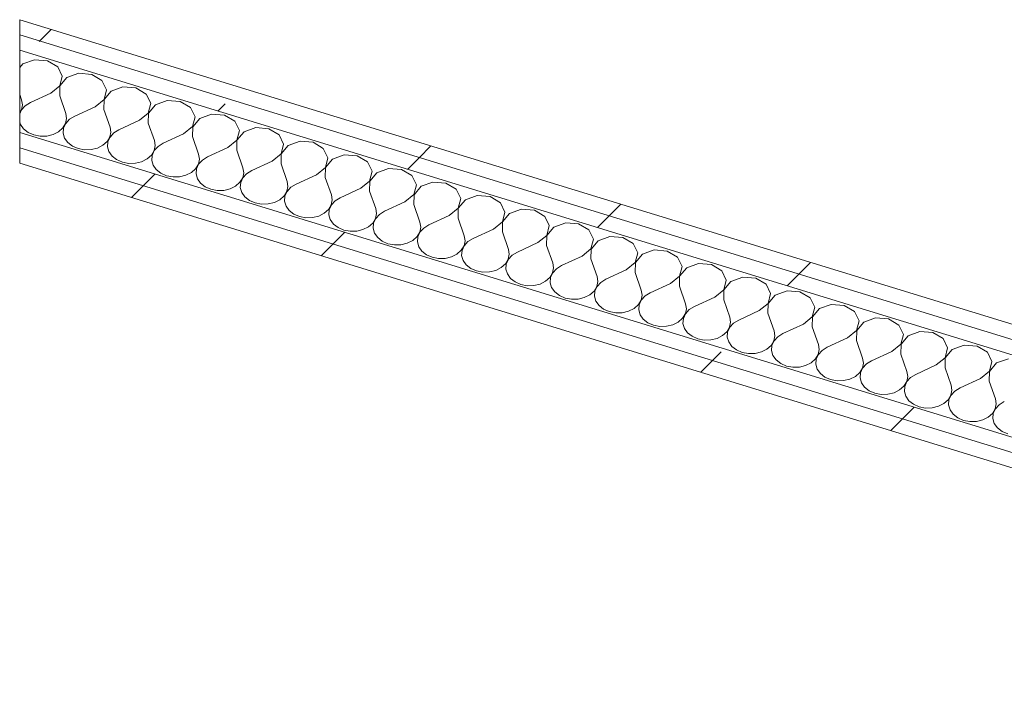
# Model space of a CAD drawing. Header units: millimetres. Extents: x -2220 to 52371, y -4077 to 6953.
# Tile 1 of 228: x -2220 to -1491, y -3792 to -3293. Entities that reach past the tile are written whole.
import ezdxf

# ---------------------------------------------------------------- set-up
doc = ezdxf.new("R2010")
doc.units = ezdxf.units.MM
doc.header["$MEASUREMENT"] = 0
doc.linetypes.add('Wipeout_Contour', pattern=[1000, 0, -1000])
doc.layers.add('Nuevo_08_E_Envans secs', color=7, linetype='Continuous')
doc.layers.add('Nuevo_08_E_Envans secs_Pluma_Nº__1', color=7, linetype='Continuous', lineweight=5)
doc.layers.add('Nuevo_08_E_Envans secs_Pluma_Nº__102', color=7, linetype='Continuous', lineweight=5, true_color=0xcccccc)
doc.layers.add('Nuevo_08_E_Envans secs_Pluma_Nº__177', color=7, linetype='Continuous', lineweight=15, true_color=0xf7e046)
pattern_1 = [(45, (0, 0), (-183.848, 183.848), [195, -65]), (45, (7e-14, 183.85), (-183.848, 183.848), [195, -65])]

# ---------------------------------------------------------------- blocks, each defined once
blk = doc.blocks.new('*X171')
at = {"layer": 'Nuevo_08_E_Envans secs_Pluma_Nº__102', "color": 254, "linetype": 'Continuous', "lineweight": 5, "true_color": 0xcccccc}
for p, q in [((-2218.14, -3325.62), (-2220.36, -3328.25)), ((-2209.42, -3322.43), (-2218.14, -3325.62)), ((-2199.81, -3323.22), (-2209.42, -3322.43)), ((-2192.17, -3327.73), (-2199.81, -3323.22)), ((-2188.8, -3334.62), (-2192.17, -3327.73)), ((-2176.62, -3332.5), (-2185.33, -3335.68)), ((-2167.01, -3333.28), (-2176.62, -3332.5)), ((-2159.37, -3337.79), (-2167.01, -3333.28)), ((-2190.69, -3341.84), (-2188.8, -3334.62)), ((-2185.33, -3335.68), (-2190.55, -3341.88)), ((-2155.99, -3344.69), (-2159.37, -3337.79)), ((-2220.36, -3348.21), (-2218.97, -3352.18)), ((-2197.28, -3347.22), (-2212.41, -3354.19)), ((-2197.28, -3347.22), (-2190.69, -3341.84)), ((-2190.55, -3341.88), (-2190.71, -3349.23)), ((-2157.88, -3351.9), (-2155.99, -3344.69)), ((-2152.53, -3345.75), (-2157.75, -3351.94)), ((-2143.81, -3342.57), (-2152.53, -3345.75)), ((-2134.2, -3343.35), (-2143.81, -3342.57)), ((-2126.57, -3347.86), (-2134.2, -3343.35)), ((-2123.19, -3354.75), (-2126.57, -3347.86)), ((-2219.13, -3359.53), (-2218.38, -3355.86)), ((-2218.38, -3355.86), (-2218.97, -3352.18)), ((-2212.41, -3354.19), (-2216.2, -3356.53)), ((-2190.71, -3349.23), (-2186.17, -3362.24)), ((-2164.47, -3357.29), (-2157.88, -3351.9)), ((-2157.75, -3351.94), (-2157.91, -3359.3)), ((-2125.08, -3361.97), (-2123.19, -3354.75)), ((-2119.72, -3355.82), (-2124.94, -3362.01)), ((-2111.01, -3352.64), (-2119.72, -3355.82)), ((-2101.4, -3353.42), (-2111.01, -3352.64)), ((-2093.76, -3357.93), (-2101.4, -3353.42)), ((-2220.36, -3361.55), (-2219.13, -3359.53)), ((-2219, -3359.57), (-2220.36, -3362.54)), ((-2216.2, -3356.53), (-2219, -3359.57)), ((-2185.57, -3365.93), (-2186.17, -3362.24)), ((-2164.47, -3357.29), (-2179.61, -3364.26)), ((-2157.91, -3359.3), (-2153.36, -3372.31)), ((-2131.67, -3367.35), (-2125.08, -3361.97)), ((-2124.94, -3362.01), (-2125.1, -3369.37)), ((-2090.38, -3364.82), (-2093.76, -3357.93)), ((-2078.2, -3362.7), (-2086.92, -3365.88)), ((-2068.59, -3363.49), (-2078.2, -3362.7)), ((-2060.96, -3368), (-2068.59, -3363.49)), ((-2220.36, -3368.61), (-2219.83, -3370.41)), ((-2219.83, -3370.41), (-2217.51, -3373.68)), ((-2188.37, -3372.97), (-2186.33, -3369.6)), ((-2186.2, -3369.64), (-2187.8, -3373.15)), ((-2186.33, -3369.6), (-2185.57, -3365.93)), ((-2183.39, -3366.6), (-2186.2, -3369.64)), ((-2179.61, -3364.26), (-2183.39, -3366.6)), ((-2131.67, -3367.35), (-2146.8, -3374.32)), ((-2125.1, -3369.37), (-2120.56, -3382.38)), ((-2092.27, -3372.04), (-2090.38, -3364.82)), ((-2086.92, -3365.88), (-2092.14, -3372.08)), ((-2057.58, -3374.89), (-2060.96, -3368)), ((-2217.51, -3373.68), (-2214.11, -3376.34)), ((-2214.11, -3376.34), (-2209.88, -3378.19)), ((-2209.88, -3378.19), (-2205.14, -3379.09)), ((-2200.26, -3378.97), (-2195.62, -3377.85)), ((-2195.62, -3377.85), (-2191.55, -3375.79)), ((-2191.55, -3375.79), (-2188.37, -3372.97)), ((-2187.8, -3373.15), (-2188.08, -3376.86)), ((-2188.08, -3376.86), (-2187.03, -3380.48)), ((-2153.52, -3379.67), (-2152.77, -3376)), ((-2150.59, -3376.67), (-2153.39, -3379.71)), ((-2152.77, -3376), (-2153.36, -3372.31)), ((-2146.8, -3374.32), (-2150.59, -3376.67)), ((-2098.86, -3377.42), (-2114, -3384.39)), ((-2098.86, -3377.42), (-2092.27, -3372.04)), ((-2092.14, -3372.08), (-2092.3, -3379.44)), ((-2059.47, -3382.11), (-2057.58, -3374.89)), ((-2054.11, -3375.95), (-2059.33, -3382.15)), ((-2045.4, -3372.77), (-2054.11, -3375.95)), ((-2035.79, -3373.55), (-2045.4, -3372.77)), ((-2028.15, -3378.06), (-2035.79, -3373.55)), ((-2024.77, -3384.96), (-2028.15, -3378.06)), ((-2205.14, -3379.09), (-2200.26, -3378.97)), ((-2187.03, -3380.48), (-2184.71, -3383.75)), ((-2184.71, -3383.75), (-2181.3, -3386.41)), ((-2158.74, -3385.86), (-2155.57, -3383.04)), ((-2155.57, -3383.04), (-2153.52, -3379.67)), ((-2155, -3383.22), (-2155.28, -3386.92)), ((-2153.39, -3379.71), (-2155, -3383.22)), ((-2119.97, -3386.06), (-2120.56, -3382.38)), ((-2114, -3384.39), (-2117.78, -3386.73)), ((-2092.3, -3379.44), (-2087.75, -3392.44)), ((-2066.06, -3387.49), (-2059.47, -3382.11)), ((-2059.33, -3382.15), (-2059.5, -3389.5)), ((-2026.66, -3392.17), (-2024.77, -3384.96)), ((-2012.59, -3382.84), (-2021.31, -3386.02)), ((-2002.98, -3383.62), (-2012.59, -3382.84)), ((-1995.35, -3388.13), (-2002.98, -3383.62)), ((-2181.3, -3386.41), (-2177.07, -3388.26)), ((-2177.07, -3388.26), (-2172.34, -3389.16)), ((-2172.34, -3389.16), (-2167.46, -3389.04)), ((-2167.46, -3389.04), (-2162.81, -3387.91)), ((-2162.81, -3387.91), (-2158.74, -3385.86)), ((-2155.28, -3386.92), (-2154.22, -3390.55)), ((-2154.22, -3390.55), (-2151.9, -3393.82)), ((-2122.76, -3393.11), (-2120.72, -3389.73)), ((-2120.59, -3389.77), (-2122.19, -3393.28)), ((-2120.72, -3389.73), (-2119.97, -3386.06)), ((-2117.78, -3386.73), (-2120.59, -3389.77)), ((-2087.16, -3396.13), (-2087.75, -3392.44)), ((-2066.06, -3387.49), (-2081.19, -3394.46)), ((-2059.5, -3389.5), (-2054.95, -3402.51)), ((-2033.25, -3397.56), (-2026.66, -3392.17)), ((-2026.53, -3392.21), (-2026.69, -3399.57)), ((-2021.31, -3386.02), (-2026.53, -3392.21)), ((-1991.97, -3395.02), (-1995.35, -3388.13)), ((-2151.9, -3393.82), (-2148.5, -3396.48)), ((-2148.5, -3396.48), (-2144.27, -3398.33)), ((-2144.27, -3398.33), (-2139.53, -3399.23)), ((-2139.53, -3399.23), (-2134.66, -3399.11)), ((-2134.66, -3399.11), (-2130.01, -3397.98)), ((-2130.01, -3397.98), (-2125.94, -3395.93)), ((-2125.94, -3395.93), (-2122.76, -3393.11)), ((-2122.19, -3393.28), (-2122.47, -3396.99)), ((-2122.47, -3396.99), (-2121.42, -3400.62)), ((-2089.96, -3403.17), (-2087.91, -3399.8)), ((-2087.78, -3399.84), (-2089.39, -3403.35)), ((-2087.91, -3399.8), (-2087.16, -3396.13)), ((-2084.98, -3396.8), (-2087.78, -3399.84)), ((-2081.19, -3394.46), (-2084.98, -3396.8)), ((-2033.25, -3397.56), (-2048.39, -3404.53)), ((-2026.69, -3399.57), (-2022.14, -3412.58)), ((-1993.86, -3402.24), (-1991.97, -3395.02)), ((-1988.51, -3396.09), (-1993.72, -3402.28)), ((-1979.79, -3392.91), (-1988.51, -3396.09)), ((-1970.18, -3393.69), (-1979.79, -3392.91)), ((-1962.54, -3398.2), (-1970.18, -3393.69)), ((-1959.16, -3405.09), (-1962.54, -3398.2)), ((-2121.42, -3400.62), (-2119.1, -3403.88)), ((-2119.1, -3403.88), (-2115.69, -3406.54)), ((-2115.69, -3406.54), (-2111.46, -3408.4)), ((-2097.2, -3408.05), (-2093.13, -3406)), ((-2093.13, -3406), (-2089.96, -3403.17)), ((-2089.39, -3403.35), (-2089.67, -3407.06)), ((-2089.67, -3407.06), (-2088.61, -3410.68)), ((-2055.11, -3409.87), (-2054.36, -3406.2)), ((-2052.17, -3406.87), (-2054.98, -3409.91)), ((-2054.36, -3406.2), (-2054.95, -3402.51)), ((-2048.39, -3404.53), (-2052.17, -3406.87)), ((-2000.45, -3407.62), (-1993.86, -3402.24)), ((-1993.72, -3402.28), (-1993.89, -3409.64)), ((-1961.05, -3412.31), (-1959.16, -3405.09)), ((-1955.7, -3406.15), (-1960.92, -3412.35)), ((-1946.98, -3402.97), (-1955.7, -3406.15)), ((-1937.37, -3403.75), (-1946.98, -3402.97)), ((-1929.74, -3408.27), (-1937.37, -3403.75)), ((-2111.46, -3408.4), (-2106.73, -3409.3)), ((-2106.73, -3409.3), (-2101.85, -3409.18)), ((-2101.85, -3409.18), (-2097.2, -3408.05)), ((-2088.61, -3410.68), (-2086.29, -3413.95)), ((-2086.29, -3413.95), (-2082.89, -3416.61)), ((-2060.33, -3416.06), (-2057.15, -3413.24)), ((-2057.15, -3413.24), (-2055.11, -3409.87)), ((-2056.58, -3413.42), (-2056.87, -3417.13)), ((-2054.98, -3409.91), (-2056.58, -3413.42)), ((-2021.55, -3416.27), (-2022.14, -3412.58)), ((-2015.58, -3414.59), (-2019.37, -3416.94)), ((-2000.45, -3407.62), (-2015.58, -3414.59)), ((-1993.89, -3409.64), (-1989.34, -3422.65)), ((-1967.64, -3417.69), (-1961.05, -3412.31)), ((-1960.92, -3412.35), (-1961.08, -3419.71)), ((-1926.36, -3415.16), (-1929.74, -3408.27)), ((-1914.18, -3413.04), (-1922.9, -3416.22)), ((-1904.57, -3413.82), (-1914.18, -3413.04)), ((-1896.93, -3418.33), (-1904.57, -3413.82)), ((-2082.89, -3416.61), (-2078.66, -3418.46)), ((-2078.66, -3418.46), (-2073.92, -3419.36)), ((-2073.92, -3419.36), (-2069.05, -3419.24)), ((-2069.05, -3419.24), (-2064.4, -3418.12)), ((-2064.4, -3418.12), (-2060.33, -3416.06)), ((-2056.87, -3417.13), (-2055.81, -3420.75)), ((-2055.81, -3420.75), (-2053.49, -3424.02)), ((-2024.35, -3423.31), (-2022.3, -3419.94)), ((-2022.17, -3419.98), (-2023.78, -3423.48)), ((-2022.3, -3419.94), (-2021.55, -3416.27)), ((-2019.37, -3416.94), (-2022.17, -3419.98)), ((-1967.64, -3417.69), (-1982.78, -3424.66)), ((-1961.08, -3419.71), (-1956.53, -3432.71)), ((-1928.25, -3422.38), (-1926.36, -3415.16)), ((-1922.9, -3416.22), (-1928.11, -3422.42)), ((-1893.55, -3425.23), (-1896.93, -3418.33)), ((-2053.49, -3424.02), (-2050.08, -3426.68)), ((-2050.08, -3426.68), (-2045.85, -3428.53)), ((-2045.85, -3428.53), (-2041.12, -3429.43)), ((-2041.12, -3429.43), (-2036.24, -3429.31)), ((-2036.24, -3429.31), (-2031.59, -3428.18)), ((-2031.59, -3428.18), (-2027.52, -3426.13)), ((-2027.52, -3426.13), (-2024.35, -3423.31)), ((-2023.78, -3423.48), (-2024.06, -3427.19)), ((-2024.06, -3427.19), (-2023, -3430.82)), ((-1989.5, -3430), (-1988.75, -3426.33)), ((-1986.56, -3427), (-1989.37, -3430.04)), ((-1988.75, -3426.33), (-1989.34, -3422.65)), ((-1982.78, -3424.66), (-1986.56, -3427)), ((-1934.84, -3427.76), (-1949.97, -3434.73)), ((-1934.84, -3427.76), (-1928.25, -3422.38)), ((-1928.11, -3422.42), (-1928.28, -3429.77)), ((-1895.44, -3432.44), (-1893.55, -3425.23)), ((-1890.09, -3426.29), (-1895.31, -3432.48)), ((-1881.37, -3423.11), (-1890.09, -3426.29)), ((-1871.76, -3423.89), (-1881.37, -3423.11)), ((-1864.13, -3428.4), (-1871.76, -3423.89)), ((-1860.75, -3435.29), (-1864.13, -3428.4)), ((-2023, -3430.82), (-2020.68, -3434.09)), ((-2020.68, -3434.09), (-2017.28, -3436.75)), ((-1998.79, -3438.25), (-1994.72, -3436.2)), ((-1994.72, -3436.2), (-1991.54, -3433.38)), ((-1991.54, -3433.38), (-1989.5, -3430)), ((-1990.97, -3433.55), (-1991.26, -3437.26)), ((-1989.37, -3430.04), (-1990.97, -3433.55)), ((-1956.7, -3440.07), (-1955.94, -3436.4)), ((-1955.94, -3436.4), (-1956.53, -3432.71)), ((-1949.97, -3434.73), (-1953.76, -3437.07)), ((-1928.28, -3429.77), (-1923.73, -3442.78)), ((-1902.03, -3437.83), (-1895.44, -3432.44)), ((-1895.31, -3432.48), (-1895.47, -3439.84)), ((-1862.64, -3442.51), (-1860.75, -3435.29)), ((-1857.29, -3436.36), (-1862.51, -3442.55)), ((-1848.57, -3433.18), (-1857.29, -3436.36)), ((-1838.96, -3433.96), (-1848.57, -3433.18)), ((-1831.32, -3438.47), (-1838.96, -3433.96)), ((-2017.28, -3436.75), (-2013.05, -3438.6)), ((-2013.05, -3438.6), (-2008.31, -3439.5)), ((-2008.31, -3439.5), (-2003.44, -3439.38)), ((-2003.44, -3439.38), (-1998.79, -3438.25)), ((-1991.26, -3437.26), (-1990.2, -3440.89)), ((-1990.2, -3440.89), (-1987.88, -3444.15)), ((-1961.91, -3446.26), (-1958.74, -3443.44)), ((-1958.74, -3443.44), (-1956.7, -3440.07)), ((-1958.17, -3443.62), (-1958.45, -3447.33)), ((-1956.56, -3440.11), (-1958.17, -3443.62)), ((-1953.76, -3437.07), (-1956.56, -3440.11)), ((-1923.14, -3446.47), (-1923.73, -3442.78)), ((-1902.03, -3437.83), (-1917.17, -3444.79)), ((-1895.47, -3439.84), (-1890.92, -3452.85)), ((-1869.23, -3447.89), (-1862.64, -3442.51)), ((-1862.51, -3442.55), (-1862.67, -3449.91)), ((-1827.94, -3445.36), (-1831.32, -3438.47)), ((-1815.76, -3443.24), (-1824.48, -3446.42)), ((-1806.15, -3444.02), (-1815.76, -3443.24)), ((-1987.88, -3444.15), (-1984.47, -3446.81)), ((-1984.47, -3446.81), (-1980.24, -3448.66)), ((-1980.24, -3448.66), (-1975.51, -3449.56)), ((-1975.51, -3449.56), (-1970.63, -3449.45)), ((-1970.63, -3449.45), (-1965.98, -3448.32)), ((-1965.98, -3448.32), (-1961.91, -3446.26)), ((-1958.45, -3447.33), (-1957.39, -3450.95)), ((-1957.39, -3450.95), (-1955.07, -3454.22)), ((-1925.93, -3453.51), (-1923.89, -3450.14)), ((-1923.76, -3450.18), (-1925.36, -3453.69)), ((-1923.89, -3450.14), (-1923.14, -3446.47)), ((-1920.96, -3447.14), (-1923.76, -3450.18)), ((-1917.17, -3444.79), (-1920.96, -3447.14)), ((-1869.23, -3447.89), (-1884.36, -3454.86)), ((-1862.67, -3449.91), (-1858.12, -3462.92)), ((-1829.83, -3452.58), (-1827.94, -3445.36)), ((-1824.48, -3446.42), (-1829.7, -3452.62)), ((-1798.52, -3448.54), (-1806.15, -3444.02)), ((-1795.14, -3455.43), (-1798.52, -3448.54)), ((-1955.07, -3454.22), (-1951.67, -3456.88)), ((-1951.67, -3456.88), (-1947.44, -3458.73)), ((-1937.83, -3459.51), (-1933.18, -3458.38)), ((-1933.18, -3458.38), (-1929.11, -3456.33)), ((-1929.11, -3456.33), (-1925.93, -3453.51)), ((-1925.36, -3453.69), (-1925.65, -3457.4)), ((-1925.65, -3457.4), (-1924.59, -3461.02)), ((-1891.09, -3460.21), (-1890.33, -3456.54)), ((-1888.15, -3457.21), (-1890.95, -3460.25)), ((-1890.33, -3456.54), (-1890.92, -3452.85)), ((-1884.36, -3454.86), (-1888.15, -3457.21)), ((-1836.42, -3457.96), (-1851.56, -3464.93)), ((-1836.42, -3457.96), (-1829.83, -3452.58)), ((-1829.7, -3452.62), (-1829.86, -3459.97)), ((-1797.03, -3462.64), (-1795.14, -3455.43)), ((-1791.68, -3456.49), (-1796.9, -3462.69)), ((-1782.96, -3453.31), (-1791.68, -3456.49)), ((-1773.35, -3454.09), (-1782.96, -3453.31)), ((-1765.71, -3458.6), (-1773.35, -3454.09)), ((-1947.44, -3458.73), (-1942.7, -3459.63)), ((-1942.7, -3459.63), (-1937.83, -3459.51)), ((-1924.59, -3461.02), (-1922.27, -3464.29)), ((-1922.27, -3464.29), (-1918.86, -3466.95)), ((-1896.3, -3466.4), (-1893.13, -3463.58)), ((-1893.13, -3463.58), (-1891.09, -3460.21)), ((-1892.56, -3463.75), (-1892.84, -3467.46)), ((-1890.95, -3460.25), (-1892.56, -3463.75)), ((-1857.53, -3466.6), (-1858.12, -3462.92)), ((-1851.56, -3464.93), (-1855.35, -3467.27)), ((-1829.86, -3459.97), (-1825.31, -3472.98)), ((-1803.62, -3468.03), (-1797.03, -3462.64)), ((-1796.9, -3462.69), (-1797.06, -3470.04)), ((-1762.34, -3465.5), (-1765.71, -3458.6)), ((-1764.22, -3472.71), (-1762.34, -3465.5)), ((-1750.15, -3463.38), (-1758.87, -3466.56)), ((-1740.54, -3464.16), (-1750.15, -3463.38)), ((-1732.91, -3468.67), (-1740.54, -3464.16)), ((-1918.86, -3466.95), (-1914.63, -3468.8)), ((-1914.63, -3468.8), (-1909.9, -3469.7)), ((-1909.9, -3469.7), (-1905.02, -3469.58)), ((-1905.02, -3469.58), (-1900.37, -3468.45)), ((-1900.37, -3468.45), (-1896.3, -3466.4)), ((-1892.84, -3467.46), (-1891.78, -3471.09)), ((-1891.78, -3471.09), (-1889.46, -3474.36)), ((-1860.32, -3473.65), (-1858.28, -3470.27)), ((-1858.15, -3470.31), (-1859.75, -3473.82)), ((-1858.28, -3470.27), (-1857.53, -3466.6)), ((-1855.35, -3467.27), (-1858.15, -3470.31)), ((-1824.72, -3476.67), (-1825.31, -3472.98)), ((-1803.62, -3468.03), (-1818.75, -3475)), ((-1797.06, -3470.04), (-1792.51, -3483.05)), ((-1770.81, -3478.1), (-1764.22, -3472.71)), ((-1764.09, -3472.75), (-1764.25, -3480.11)), ((-1758.87, -3466.56), (-1764.09, -3472.75)), ((-1729.53, -3475.56), (-1732.91, -3468.67)), ((-1889.46, -3474.36), (-1886.06, -3477.02)), ((-1886.06, -3477.02), (-1881.83, -3478.87)), ((-1881.83, -3478.87), (-1877.09, -3479.77)), ((-1877.09, -3479.77), (-1872.22, -3479.65)), ((-1872.22, -3479.65), (-1867.57, -3478.52)), ((-1867.57, -3478.52), (-1863.5, -3476.47)), ((-1863.5, -3476.47), (-1860.32, -3473.65)), ((-1859.75, -3473.82), (-1860.04, -3477.53)), ((-1860.04, -3477.53), (-1858.98, -3481.16)), ((-1827.52, -3483.71), (-1825.48, -3480.34)), ((-1825.34, -3480.38), (-1826.95, -3483.89)), ((-1825.48, -3480.34), (-1824.72, -3476.67)), ((-1822.54, -3477.34), (-1825.34, -3480.38)), ((-1818.75, -3475), (-1822.54, -3477.34)), ((-1770.81, -3478.1), (-1785.95, -3485.06)), ((-1764.25, -3480.11), (-1759.7, -3493.12)), ((-1731.42, -3482.78), (-1729.53, -3475.56)), ((-1726.07, -3476.63), (-1731.29, -3482.82)), ((-1717.35, -3473.44), (-1726.07, -3476.63)), ((-1707.74, -3474.23), (-1717.35, -3473.44)), ((-1700.1, -3478.74), (-1707.74, -3474.23)), ((-1696.73, -3485.63), (-1700.1, -3478.74)), ((-1858.98, -3481.16), (-1856.66, -3484.42)), ((-1856.66, -3484.42), (-1853.25, -3487.08)), ((-1853.25, -3487.08), (-1849.02, -3488.93)), ((-1834.76, -3488.59), (-1830.7, -3486.53)), ((-1830.7, -3486.53), (-1827.52, -3483.71)), ((-1826.95, -3483.89), (-1827.23, -3487.6)), ((-1827.23, -3487.6), (-1826.17, -3491.22)), ((-1792.67, -3490.41), (-1791.92, -3486.74)), ((-1789.74, -3487.41), (-1792.54, -3490.45)), ((-1791.92, -3486.74), (-1792.51, -3483.05)), ((-1785.95, -3485.06), (-1789.74, -3487.41)), ((-1738.01, -3488.16), (-1731.42, -3482.78)), ((-1731.29, -3482.82), (-1731.45, -3490.18)), ((-1698.61, -3492.85), (-1696.73, -3485.63)), ((-1693.26, -3486.69), (-1698.48, -3492.89)), ((-1684.55, -3483.51), (-1693.26, -3486.69)), ((-1674.93, -3484.29), (-1684.55, -3483.51)), ((-1667.3, -3488.8), (-1674.93, -3484.29)), ((-1849.02, -3488.93), (-1844.29, -3489.83)), ((-1844.29, -3489.83), (-1839.41, -3489.72)), ((-1839.41, -3489.72), (-1834.76, -3488.59)), ((-1826.17, -3491.22), (-1823.85, -3494.49)), ((-1823.85, -3494.49), (-1820.45, -3497.15)), ((-1797.89, -3496.6), (-1794.71, -3493.78)), ((-1794.71, -3493.78), (-1792.67, -3490.41)), ((-1794.14, -3493.96), (-1794.43, -3497.66)), ((-1792.54, -3490.45), (-1794.14, -3493.96)), ((-1759.11, -3496.81), (-1759.7, -3493.12)), ((-1738.01, -3488.16), (-1753.14, -3495.13)), ((-1731.45, -3490.18), (-1726.9, -3503.19)), ((-1705.2, -3498.23), (-1698.61, -3492.85)), ((-1698.48, -3492.89), (-1698.64, -3500.24)), ((-1663.92, -3495.7), (-1667.3, -3488.8)), ((-1651.74, -3493.58), (-1660.46, -3496.76)), ((-1642.13, -3494.36), (-1651.74, -3493.58)), ((-1634.49, -3498.87), (-1642.13, -3494.36)), ((-1820.45, -3497.15), (-1816.22, -3499)), ((-1816.22, -3499), (-1811.48, -3499.9)), ((-1811.48, -3499.9), (-1806.61, -3499.78)), ((-1806.61, -3499.78), (-1801.96, -3498.65)), ((-1801.96, -3498.65), (-1797.89, -3496.6)), ((-1794.43, -3497.66), (-1793.37, -3501.29)), ((-1793.37, -3501.29), (-1791.05, -3504.56)), ((-1761.91, -3503.85), (-1759.87, -3500.48)), ((-1759.73, -3500.52), (-1761.34, -3504.02)), ((-1759.87, -3500.48), (-1759.11, -3496.81)), ((-1756.93, -3497.47), (-1759.73, -3500.52)), ((-1753.14, -3495.13), (-1756.93, -3497.47)), ((-1705.2, -3498.23), (-1720.34, -3505.2)), ((-1698.64, -3500.24), (-1694.1, -3513.25)), ((-1665.81, -3502.91), (-1663.92, -3495.7)), ((-1660.46, -3496.76), (-1665.68, -3502.95)), ((-1631.12, -3505.77), (-1634.49, -3498.87)), ((-1791.05, -3504.56), (-1787.64, -3507.22)), ((-1787.64, -3507.22), (-1783.41, -3509.07)), ((-1783.41, -3509.07), (-1778.68, -3509.97)), ((-1773.8, -3509.85), (-1769.15, -3508.72)), ((-1769.15, -3508.72), (-1765.09, -3506.67)), ((-1765.09, -3506.67), (-1761.91, -3503.85)), ((-1761.34, -3504.02), (-1761.62, -3507.73)), ((-1761.62, -3507.73), (-1760.56, -3511.36)), ((-1727.06, -3510.54), (-1726.31, -3506.87)), ((-1724.13, -3507.54), (-1726.93, -3510.58)), ((-1726.31, -3506.87), (-1726.9, -3503.19)), ((-1720.34, -3505.2), (-1724.13, -3507.54)), ((-1672.4, -3508.3), (-1687.53, -3515.27)), ((-1672.4, -3508.3), (-1665.81, -3502.91)), ((-1665.68, -3502.95), (-1665.84, -3510.31)), ((-1633, -3512.98), (-1631.12, -3505.77)), ((-1627.65, -3506.83), (-1632.87, -3513.02)), ((-1618.94, -3503.65), (-1627.65, -3506.83)), ((-1609.32, -3504.43), (-1618.94, -3503.65)), ((-1601.69, -3508.94), (-1609.32, -3504.43)), ((-1598.31, -3515.83), (-1601.69, -3508.94)), ((-1778.68, -3509.97), (-1773.8, -3509.85)), ((-1760.56, -3511.36), (-1758.24, -3514.63)), ((-1758.24, -3514.63), (-1754.84, -3517.29)), ((-1736.35, -3518.79), (-1732.28, -3516.74)), ((-1732.28, -3516.74), (-1729.1, -3513.92)), ((-1729.1, -3513.92), (-1727.06, -3510.54)), ((-1728.53, -3514.09), (-1728.82, -3517.8)), ((-1726.93, -3510.58), (-1728.53, -3514.09)), ((-1693.5, -3516.94), (-1694.1, -3513.25)), ((-1687.53, -3515.27), (-1691.32, -3517.61)), ((-1665.84, -3510.31), (-1661.29, -3523.32)), ((-1639.59, -3518.37), (-1633, -3512.98)), ((-1632.87, -3513.02), (-1633.03, -3520.38)), ((-1600.2, -3523.05), (-1598.31, -3515.83)), ((-1594.85, -3516.9), (-1600.07, -3523.09)), ((-1586.13, -3513.71), (-1594.85, -3516.9)), ((-1576.52, -3514.5), (-1586.13, -3513.71)), ((-1568.88, -3519.01), (-1576.52, -3514.5)), ((-1754.84, -3517.29), (-1750.61, -3519.14)), ((-1750.61, -3519.14), (-1745.88, -3520.04)), ((-1745.88, -3520.04), (-1741, -3519.92)), ((-1741, -3519.92), (-1736.35, -3518.79)), ((-1728.82, -3517.8), (-1727.76, -3521.43)), ((-1727.76, -3521.43), (-1725.44, -3524.69)), ((-1699.48, -3526.8), (-1696.3, -3523.98)), ((-1696.3, -3523.98), (-1694.26, -3520.61)), ((-1695.73, -3524.16), (-1696.01, -3527.87)), ((-1694.12, -3520.65), (-1695.73, -3524.16)), ((-1694.26, -3520.61), (-1693.5, -3516.94)), ((-1691.32, -3517.61), (-1694.12, -3520.65)), ((-1660.7, -3527.01), (-1661.29, -3523.32)), ((-1639.59, -3518.37), (-1654.73, -3525.33)), ((-1633.03, -3520.38), (-1628.49, -3533.39)), ((-1606.79, -3528.43), (-1600.2, -3523.05)), ((-1600.07, -3523.09), (-1600.23, -3530.45)), ((-1565.51, -3525.9), (-1568.88, -3519.01)), ((-1553.33, -3523.78), (-1562.04, -3526.96)), ((-1543.71, -3524.56), (-1553.33, -3523.78)), ((-1725.44, -3524.69), (-1722.04, -3527.35)), ((-1722.04, -3527.35), (-1717.8, -3529.2)), ((-1717.8, -3529.2), (-1713.07, -3530.1)), ((-1713.07, -3530.1), (-1708.19, -3529.99)), ((-1708.19, -3529.99), (-1703.54, -3528.86)), ((-1703.54, -3528.86), (-1699.48, -3526.8)), ((-1696.01, -3527.87), (-1694.95, -3531.49)), ((-1694.95, -3531.49), (-1692.63, -3534.76)), ((-1663.5, -3534.05), (-1661.45, -3530.68)), ((-1661.32, -3530.72), (-1662.92, -3534.23)), ((-1661.45, -3530.68), (-1660.7, -3527.01)), ((-1658.52, -3527.68), (-1661.32, -3530.72)), ((-1654.73, -3525.33), (-1658.52, -3527.68)), ((-1606.79, -3528.43), (-1621.92, -3535.4)), ((-1600.23, -3530.45), (-1595.68, -3543.46)), ((-1567.39, -3533.12), (-1565.51, -3525.9)), ((-1562.04, -3526.96), (-1567.26, -3533.16)), ((-1536.08, -3529.07), (-1543.71, -3524.56)), ((-1532.7, -3535.97), (-1536.08, -3529.07)), ((-1692.63, -3534.76), (-1689.23, -3537.42)), ((-1689.23, -3537.42), (-1685, -3539.27)), ((-1670.74, -3538.92), (-1666.67, -3536.87)), ((-1666.67, -3536.87), (-1663.5, -3534.05)), ((-1662.92, -3534.23), (-1663.21, -3537.93)), ((-1663.21, -3537.93), (-1662.15, -3541.56)), ((-1628.65, -3540.74), (-1627.89, -3537.07)), ((-1625.71, -3537.74), (-1628.52, -3540.79)), ((-1627.89, -3537.07), (-1628.49, -3533.39)), ((-1621.92, -3535.4), (-1625.71, -3537.74)), ((-1573.98, -3538.5), (-1589.12, -3545.47)), ((-1573.98, -3538.5), (-1567.39, -3533.12)), ((-1567.26, -3533.16), (-1567.42, -3540.51)), ((-1534.59, -3543.18), (-1532.7, -3535.97)), ((-1529.24, -3537.03), (-1534.46, -3543.22)), ((-1520.52, -3533.85), (-1529.24, -3537.03)), ((-1510.91, -3534.63), (-1520.52, -3533.85)), ((-1503.27, -3539.14), (-1510.91, -3534.63)), ((-1685, -3539.27), (-1680.27, -3540.17)), ((-1680.27, -3540.17), (-1675.39, -3540.05)), ((-1675.39, -3540.05), (-1670.74, -3538.92)), ((-1662.15, -3541.56), (-1659.83, -3544.83)), ((-1659.83, -3544.83), (-1656.43, -3547.49)), ((-1633.87, -3546.94), (-1630.69, -3544.12)), ((-1630.69, -3544.12), (-1628.65, -3540.74)), ((-1630.12, -3544.29), (-1630.4, -3548)), ((-1628.52, -3540.79), (-1630.12, -3544.29)), ((-1595.09, -3547.14), (-1595.68, -3543.46)), ((-1589.12, -3545.47), (-1592.91, -3547.81)), ((-1567.42, -3540.51), (-1562.88, -3553.52)), ((-1541.18, -3548.57), (-1534.59, -3543.18)), ((-1534.46, -3543.22), (-1534.62, -3550.58)), ((-1499.9, -3546.03), (-1503.27, -3539.14)), ((-1501.79, -3553.25), (-1499.9, -3546.03)), ((-1487.72, -3543.92), (-1496.43, -3547.1)), ((-1656.43, -3547.49), (-1652.2, -3549.34)), ((-1652.2, -3549.34), (-1647.46, -3550.24)), ((-1647.46, -3550.24), (-1642.58, -3550.12)), ((-1642.58, -3550.12), (-1637.93, -3548.99)), ((-1637.93, -3548.99), (-1633.87, -3546.94)), ((-1630.4, -3548), (-1629.35, -3551.63)), ((-1629.35, -3551.63), (-1627.03, -3554.89)), ((-1597.89, -3554.19), (-1595.84, -3550.81)), ((-1595.71, -3550.85), (-1597.31, -3554.36)), ((-1595.84, -3550.81), (-1595.09, -3547.14)), ((-1592.91, -3547.81), (-1595.71, -3550.85)), ((-1541.18, -3548.57), (-1556.32, -3555.54)), ((-1534.62, -3550.58), (-1530.07, -3563.59)), ((-1508.38, -3558.63), (-1501.79, -3553.25)), ((-1501.65, -3553.29), (-1501.81, -3560.65)), ((-1496.43, -3547.1), (-1501.65, -3553.29)), ((-1627.03, -3554.89), (-1623.62, -3557.56)), ((-1623.62, -3557.56), (-1619.39, -3559.41)), ((-1619.39, -3559.41), (-1614.66, -3560.31)), ((-1614.66, -3560.31), (-1609.78, -3560.19)), ((-1609.78, -3560.19), (-1605.13, -3559.06)), ((-1605.13, -3559.06), (-1601.06, -3557.01)), ((-1601.06, -3557.01), (-1597.89, -3554.19)), ((-1597.31, -3554.36), (-1597.6, -3558.07)), ((-1597.6, -3558.07), (-1596.54, -3561.69)), ((-1563.04, -3560.88), (-1562.28, -3557.21)), ((-1560.1, -3557.88), (-1562.91, -3560.92)), ((-1562.28, -3557.21), (-1562.88, -3553.52)), ((-1556.32, -3555.54), (-1560.1, -3557.88)), ((-1508.38, -3558.63), (-1523.51, -3565.6)), ((-1501.81, -3560.65), (-1497.27, -3573.66)), ((-1596.54, -3561.69), (-1594.22, -3564.96)), ((-1594.22, -3564.96), (-1590.82, -3567.62)), ((-1590.82, -3567.62), (-1586.59, -3569.47)), ((-1572.32, -3569.13), (-1568.26, -3567.07)), ((-1568.26, -3567.07), (-1565.08, -3564.25)), ((-1565.08, -3564.25), (-1563.04, -3560.88)), ((-1564.51, -3564.43), (-1564.79, -3568.14)), ((-1562.91, -3560.92), (-1564.51, -3564.43)), ((-1530.23, -3570.95), (-1529.48, -3567.28)), ((-1527.3, -3567.95), (-1530.1, -3570.99)), ((-1529.48, -3567.28), (-1530.07, -3563.59)), ((-1523.51, -3565.6), (-1527.3, -3567.95)), ((-1586.59, -3569.47), (-1581.85, -3570.37)), ((-1581.85, -3570.37), (-1576.97, -3570.25)), ((-1576.97, -3570.25), (-1572.32, -3569.13)), ((-1564.79, -3568.14), (-1563.74, -3571.76)), ((-1563.74, -3571.76), (-1561.42, -3575.03)), ((-1561.42, -3575.03), (-1558.01, -3577.69)), ((-1535.45, -3577.14), (-1532.28, -3574.32)), ((-1532.28, -3574.32), (-1530.23, -3570.95)), ((-1531.71, -3574.5), (-1531.99, -3578.2)), ((-1530.1, -3570.99), (-1531.71, -3574.5)), ((-1496.67, -3577.34), (-1497.27, -3573.66)), ((-1558.01, -3577.69), (-1553.78, -3579.54)), ((-1553.78, -3579.54), (-1549.05, -3580.44)), ((-1549.05, -3580.44), (-1544.17, -3580.32)), ((-1544.17, -3580.32), (-1539.52, -3579.19)), ((-1539.52, -3579.19), (-1535.45, -3577.14)), ((-1531.99, -3578.2), (-1530.93, -3581.83)), ((-1530.93, -3581.83), (-1528.61, -3585.1)), ((-1499.47, -3584.39), (-1497.43, -3581.01)), ((-1497.3, -3581.05), (-1498.9, -3584.56)), ((-1497.43, -3581.01), (-1496.67, -3577.34)), ((-1494.49, -3578.01), (-1497.3, -3581.05)), ((-1490.71, -3575.67), (-1494.49, -3578.01)), ((-1528.61, -3585.1), (-1525.21, -3587.76)), ((-1525.21, -3587.76), (-1520.98, -3589.61)), ((-1520.98, -3589.61), (-1516.24, -3590.51)), ((-1511.36, -3590.39), (-1506.72, -3589.26)), ((-1506.72, -3589.26), (-1502.65, -3587.21)), ((-1502.65, -3587.21), (-1499.47, -3584.39)), ((-1498.9, -3584.56), (-1499.18, -3588.27)), ((-1499.18, -3588.27), (-1498.13, -3591.9)), ((-1516.24, -3590.51), (-1511.36, -3590.39)), ((-1498.13, -3591.9), (-1495.81, -3595.16)), ((-1495.81, -3595.16), (-1492.4, -3597.82)), ((-1492.4, -3597.82), (-1488.17, -3599.68))]:
    blk.add_line(p, q, dxfattribs=at)
blk = doc.blocks.new('Elem Sección_127_1')
at = {"layer": 'Nuevo_08_E_Envans secs', "lineweight": 0}
blk.add_blockref('*X171', (0, 0), dxfattribs=at)
at = {"color": 254, "linetype": 'Wipeout_Contour', "lineweight": 0, "ltscale": 15561.859591}
blk.add_wipeout([(-2220.36, -3292.81), (-2220.36, -3304.13), (-1106.62, -3645.93), (-1101.46, -3636.19)], dxfattribs=at).dxf.layer = 'Nuevo_08_E_Envans secs'
at = {"layer": 'Nuevo_08_E_Envans secs_Pluma_Nº__177', "linetype": 'Continuous', "lineweight": 15, "true_color": 0xf7e046}
h = blk.add_hatch(dxfattribs=at)
h.set_pattern_fill('Panellat_HPL_0001', color=53, style=0, pattern_type=2)
h.set_pattern_definition(pattern_1)
h.paths.add_polyline_path([(-2220.36, -3292.81), (-2220.36, -3304.13), (-1106.62, -3645.93), (-1101.46, -3636.19)])
at = {"color": 254, "linetype": 'Wipeout_Contour', "lineweight": 0, "ltscale": 19413.165523}
blk.add_wipeout([(-1106.62, -3645.93), (-2220.36, -3304.13), (-2220.36, -3315.46), (-1098.99, -3659.59), (-1093.83, -3649.85)], dxfattribs=at).dxf.layer = 'Nuevo_08_E_Envans secs'
at = {"layer": 'Nuevo_08_E_Envans secs_Pluma_Nº__177', "linetype": 'Continuous', "lineweight": 15, "true_color": 0xf7e046}
h = blk.add_hatch(dxfattribs=at)
h.set_pattern_fill('Panellat_HPL_0001', color=53, style=0, pattern_type=2)
h.set_pattern_definition(pattern_1)
h.paths.add_polyline_path([(-1106.62, -3645.93), (-2220.36, -3304.13), (-2220.36, -3315.46), (-1098.99, -3659.59), (-1093.83, -3649.85)])
at = {"color": 254, "linetype": 'Wipeout_Contour', "lineweight": 0, "ltscale": 15861.62619}
blk.add_wipeout([(-2220.36, -3387.75), (-1093.56, -3733.55), (-1088.4, -3723.81), (-2220.36, -3376.43)], dxfattribs=at).dxf.layer = 'Nuevo_08_E_Envans secs'
at = {"layer": 'Nuevo_08_E_Envans secs_Pluma_Nº__177', "linetype": 'Continuous', "lineweight": 15, "true_color": 0xf7e046}
h = blk.add_hatch(dxfattribs=at)
h.set_pattern_fill('Panellat_HPL_0001', color=53, style=0, pattern_type=2)
h.set_pattern_definition(pattern_1)
h.paths.add_polyline_path([(-2220.36, -3387.75), (-1093.56, -3733.55), (-1088.4, -3723.81), (-2220.36, -3376.43)])
at = {"color": 254, "linetype": 'Wipeout_Contour', "lineweight": 0, "ltscale": 15902.161029}
blk.add_wipeout([(-2220.36, -3387.75), (-2220.36, -3399.07), (-1098.72, -3743.29), (-1093.56, -3733.55)], dxfattribs=at).dxf.layer = 'Nuevo_08_E_Envans secs'
at = {"layer": 'Nuevo_08_E_Envans secs_Pluma_Nº__177', "linetype": 'Continuous', "lineweight": 15, "true_color": 0xf7e046}
h = blk.add_hatch(dxfattribs=at)
h.set_pattern_fill('Panellat_HPL_0001', color=53, style=0, pattern_type=2)
h.set_pattern_definition(pattern_1)
h.paths.add_polyline_path([(-2220.36, -3387.75), (-2220.36, -3399.07), (-1098.72, -3743.29), (-1093.56, -3733.55)])
at = {"layer": 'Nuevo_08_E_Envans secs_Pluma_Nº__1', "color": 7, "linetype": 'Continuous', "lineweight": 5}
for p, q in [((-2220.36, -3292.81), (-1114.26, -3632.26)), ((-2220.36, -3304.13), (-1106.62, -3645.93)), ((-2220.36, -3315.46), (-1098.99, -3659.59)), ((-2220.36, -3387.75), (-1093.56, -3733.55)), ((-2220.36, -3399.07), (-1098.72, -3743.29))]:
    blk.add_line(p, q, dxfattribs=at)
at = {"layer": 'Nuevo_08_E_Envans secs_Pluma_Nº__1', "color": 7, "linetype": 'Continuous', "lineweight": 5, "flags": 128}
for points in [[(-2220.36, -3292.81), (-2220.36, -3304.13), (-2220.36, -3315.46), (-2220.36, -3376.43), (-2220.36, -3387.75), (-2220.36, -3399.07)], [(-2220.36, -3376.43), (-1088.4, -3723.81), (-1078.56, -3726.83), (-866.97, -3791.77)]]:
    blk.add_lwpolyline(points, dxfattribs=at)

msp = doc.modelspace()

# ---------------------------------------------------------------- block references
at = {"layer": 'Nuevo_08_E_Envans secs', "lineweight": 0}
msp.add_blockref('Elem Sección_127_1', (0, 0), dxfattribs=at)

doc.saveas('drawing.dxf')
